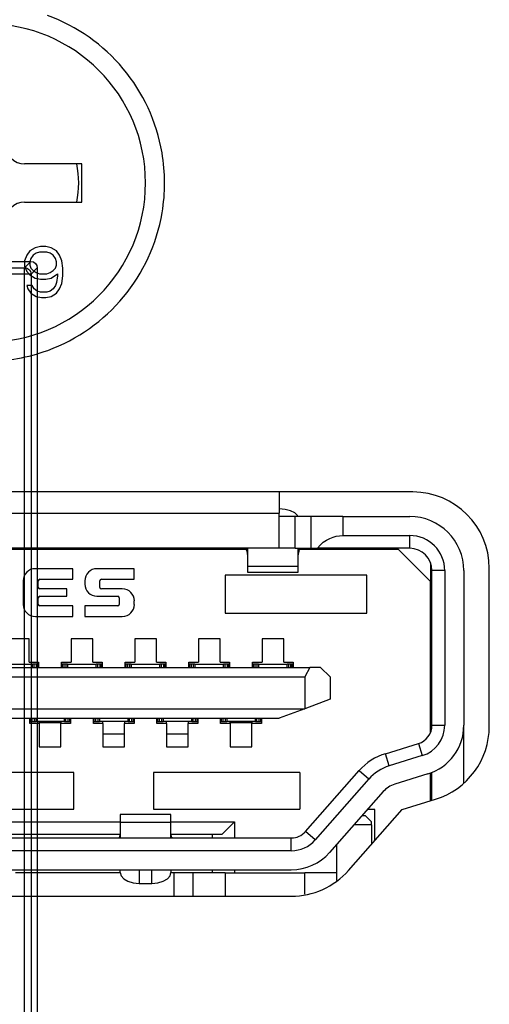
# Model space of a CAD drawing. Header units: millimetres. Extents: x 0 to 1524, y 0 to 1016.
# Tile 135 of 256: x 685.52 to 692.89, y 392.04 to 407.5. Entities that reach past the tile are written whole.
import ezdxf

# ---------------------------------------------------------------- set-up
doc = ezdxf.new("R2010")
doc.units = ezdxf.units.MM
doc.header["$LTSCALE"] = 83.82
doc.layers.get('0').update_dxf_attribs({"linetype": 'CONTINUOUS'})
doc.layers.add('02___PRT_ALL_AXES', color=7, linetype='CONTINUOUS')
doc.layers.add('03___PRT_ALL_CURVES', color=7, linetype='CONTINUOUS')

msp = doc.modelspace()

# ---------------------------------------------------------------- linework, layer by layer
at = {"color": 7, "linetype": 'CONTINUOUS'}
for p, q in [((686.494, 405.24), (685.594, 405.24)), ((686.494, 404.64), (686.494, 405.24)), ((685.594, 404.64), (686.494, 404.64)), ((689.594, 400.087), (689.594, 399.752)), ((680.394, 399.752), (689.594, 399.752)), ((689.594, 399.702), (689.594, 399.752)), ((689.594, 399.202), (689.594, 399.702)), ((689.844, 399.702), (689.594, 399.702)), ((690.094, 399.702), (689.844, 399.702)), ((689.844, 399.202), (689.844, 399.702)), ((690.594, 399.702), (690.094, 399.702)), ((690.094, 399.202), (690.094, 399.702)), ((690.094, 399.202), (690.094, 399.702)), ((690.594, 399.702), (691.644, 399.702)), ((690.594, 399.702), (690.594, 399.402)), ((690.594, 399.402), (691.644, 399.402)), ((691.644, 399.202), (691.644, 399.402)), ((688.494, 399.202), (681.494, 399.202)), ((688.494, 399.182), (681.494, 399.182)), ((689.594, 399.202), (688.494, 399.202)), ((688.878, 399.182), (688.494, 399.182)), ((689.06, 399.182), (688.878, 399.182)), ((689.075, 399.182), (689.06, 399.182)), ((689.083, 399.202), (689.083, 399.155)), ((689.083, 399.155), (689.094, 399.085)), ((689.094, 399.202), (689.094, 398.921)), ((689.844, 399.202), (689.594, 399.202)), ((689.844, 399.202), (690.094, 399.202)), ((689.894, 398.921), (689.894, 399.202)), ((689.894, 399.085), (689.906, 399.155)), ((689.906, 399.155), (689.906, 399.202)), ((689.929, 399.182), (689.914, 399.182)), ((690.094, 399.182), (689.929, 399.182)), ((690.094, 399.202), (690.194, 399.202)), ((690.111, 399.182), (690.094, 399.182)), ((690.194, 399.182), (690.111, 399.182)), ((691.644, 399.202), (690.194, 399.202)), ((690.494, 399.182), (690.194, 399.182)), ((690.494, 399.182), (690.494, 399.202)), ((691.469, 399.182), (690.494, 399.182)), ((691.469, 399.182), (691.969, 398.682)), ((686.351, 398.882), (685.763, 398.882)), ((686.351, 398.715), (686.351, 398.882)), ((687.318, 398.882), (686.731, 398.882)), ((687.318, 398.715), (687.318, 398.882)), ((689.094, 398.921), (689.094, 398.827)), ((689.094, 398.921), (689.894, 398.921)), ((689.894, 398.827), (689.894, 398.921)), ((691.969, 398.974), (691.969, 398.682)), ((691.994, 396.423), (691.994, 398.852)), ((692.194, 398.852), (691.994, 398.852)), ((692.194, 398.852), (692.194, 396.423)), ((692.494, 398.852), (692.494, 396.423)), ((685.573, 398.692), (685.573, 398.321)), ((685.809, 398.588), (685.809, 398.692)), ((685.832, 398.715), (686.351, 398.715)), ((686.541, 398.692), (686.541, 398.639)), ((686.777, 398.588), (686.777, 398.692)), ((686.8, 398.715), (687.318, 398.715)), ((690.969, 398.782), (688.744, 398.782)), ((688.744, 398.782), (688.744, 398.182)), ((689.094, 398.827), (689.894, 398.827)), ((690.969, 398.182), (690.969, 398.782)), ((686.258, 398.565), (685.832, 398.565)), ((686.258, 398.449), (686.258, 398.565)), ((687.129, 398.565), (686.8, 398.565)), ((691.969, 396.31), (691.969, 398.682)), ((685.809, 398.321), (685.809, 398.426)), ((685.832, 398.449), (686.258, 398.449)), ((686.731, 398.449), (687.059, 398.449)), ((687.082, 398.426), (687.082, 398.321)), ((686.351, 398.298), (685.832, 398.298)), ((686.351, 398.132), (686.351, 398.298)), ((687.059, 398.298), (686.541, 398.298)), ((686.541, 398.298), (686.541, 398.132)), ((687.318, 398.321), (687.318, 398.375)), ((685.763, 398.132), (686.351, 398.132)), ((686.541, 398.132), (687.129, 398.132)), ((688.744, 398.182), (690.969, 398.182)), ((691.969, 398.032), (691.994, 398.032)), ((685.664, 397.782), (685.324, 397.782)), ((685.664, 397.412), (685.664, 397.782)), ((686.664, 397.782), (686.324, 397.782)), ((686.324, 397.782), (686.324, 397.412)), ((686.664, 397.412), (686.664, 397.782)), ((687.664, 397.782), (687.324, 397.782)), ((687.324, 397.782), (687.324, 397.412)), ((687.664, 397.412), (687.664, 397.782)), ((688.664, 397.782), (688.324, 397.782)), ((688.324, 397.782), (688.324, 397.412)), ((688.664, 397.412), (688.664, 397.782)), ((689.664, 397.782), (689.324, 397.782)), ((689.324, 397.782), (689.324, 397.412)), ((689.664, 397.412), (689.664, 397.782)), ((691.994, 397.532), (691.969, 397.532)), ((691.994, 397.532), (691.969, 397.532)), ((691.994, 397.527), (691.969, 397.527)), ((679.914, 397.332), (690.074, 397.332)), ((685.269, 397.382), (685.719, 397.382)), ((685.664, 397.412), (685.814, 397.412)), ((685.739, 397.382), (685.719, 397.382)), ((685.719, 397.332), (685.719, 397.382)), ((685.769, 397.382), (685.739, 397.382)), ((685.739, 397.382), (685.739, 397.332)), ((685.779, 397.382), (685.769, 397.382)), ((685.799, 397.382), (685.779, 397.382)), ((685.779, 397.332), (685.779, 397.382)), ((685.805, 397.382), (685.799, 397.382)), ((685.799, 397.382), (685.799, 397.332)), ((685.814, 397.382), (685.805, 397.382)), ((685.805, 397.382), (685.805, 397.332)), ((685.814, 397.412), (685.814, 397.332)), ((686.174, 397.332), (686.174, 397.412)), ((686.174, 397.412), (686.324, 397.412)), ((686.184, 397.382), (686.174, 397.382)), ((686.189, 397.382), (686.184, 397.382)), ((686.184, 397.332), (686.184, 397.382)), ((686.189, 397.332), (686.189, 397.382)), ((686.209, 397.382), (686.189, 397.382)), ((686.189, 397.332), (686.189, 397.382)), ((686.219, 397.382), (686.209, 397.382)), ((686.209, 397.382), (686.209, 397.332)), ((686.249, 397.382), (686.219, 397.382)), ((686.269, 397.382), (686.249, 397.382)), ((686.249, 397.332), (686.249, 397.382)), ((686.269, 397.382), (686.719, 397.382)), ((686.269, 397.382), (686.269, 397.332)), ((686.664, 397.412), (686.814, 397.412)), ((686.739, 397.382), (686.719, 397.382)), ((686.719, 397.332), (686.719, 397.382)), ((686.769, 397.382), (686.739, 397.382)), ((686.739, 397.382), (686.739, 397.332)), ((686.779, 397.382), (686.769, 397.382)), ((686.799, 397.382), (686.779, 397.382)), ((686.779, 397.332), (686.779, 397.382)), ((686.805, 397.382), (686.799, 397.382)), ((686.799, 397.332), (686.799, 397.382)), ((686.799, 397.382), (686.799, 397.332)), ((686.814, 397.382), (686.805, 397.382)), ((686.805, 397.382), (686.805, 397.332)), ((686.814, 397.412), (686.814, 397.332)), ((687.174, 397.412), (687.324, 397.412)), ((687.174, 397.332), (687.174, 397.412)), ((687.184, 397.382), (687.174, 397.382)), ((687.189, 397.382), (687.184, 397.382)), ((687.184, 397.332), (687.184, 397.382)), ((687.189, 397.332), (687.189, 397.382)), ((687.209, 397.382), (687.189, 397.382)), ((687.189, 397.332), (687.189, 397.382)), ((687.219, 397.382), (687.209, 397.382)), ((687.209, 397.382), (687.209, 397.332)), ((687.249, 397.382), (687.219, 397.382)), ((687.269, 397.382), (687.249, 397.382)), ((687.249, 397.332), (687.249, 397.382)), ((687.269, 397.382), (687.719, 397.382)), ((687.269, 397.382), (687.269, 397.332)), ((687.664, 397.412), (687.814, 397.412)), ((687.739, 397.382), (687.719, 397.382)), ((687.719, 397.332), (687.719, 397.382)), ((687.769, 397.382), (687.739, 397.382)), ((687.739, 397.382), (687.739, 397.332)), ((687.779, 397.382), (687.769, 397.382)), ((687.799, 397.382), (687.779, 397.382)), ((687.779, 397.332), (687.779, 397.382)), ((687.799, 397.332), (687.799, 397.382)), ((687.805, 397.382), (687.799, 397.382)), ((687.799, 397.382), (687.799, 397.332)), ((687.814, 397.382), (687.805, 397.382)), ((687.805, 397.382), (687.805, 397.332)), ((687.814, 397.412), (687.814, 397.332)), ((688.174, 397.412), (688.324, 397.412)), ((688.174, 397.332), (688.174, 397.412)), ((688.184, 397.382), (688.174, 397.382)), ((688.189, 397.382), (688.184, 397.382)), ((688.184, 397.332), (688.184, 397.382)), ((688.189, 397.332), (688.189, 397.382)), ((688.209, 397.382), (688.189, 397.382)), ((688.189, 397.332), (688.189, 397.382)), ((688.219, 397.382), (688.209, 397.382)), ((688.209, 397.382), (688.209, 397.332)), ((688.249, 397.382), (688.219, 397.382)), ((688.269, 397.382), (688.249, 397.382)), ((688.249, 397.332), (688.249, 397.382)), ((688.269, 397.382), (688.719, 397.382)), ((688.269, 397.382), (688.269, 397.332)), ((688.664, 397.412), (688.814, 397.412)), ((688.739, 397.382), (688.719, 397.382)), ((688.719, 397.332), (688.719, 397.382)), ((688.769, 397.382), (688.739, 397.382)), ((688.739, 397.382), (688.739, 397.332)), ((688.779, 397.382), (688.769, 397.382)), ((688.799, 397.382), (688.779, 397.382)), ((688.779, 397.332), (688.779, 397.382)), ((688.805, 397.382), (688.799, 397.382)), ((688.799, 397.382), (688.799, 397.332)), ((688.814, 397.382), (688.805, 397.382)), ((688.805, 397.382), (688.805, 397.332)), ((688.814, 397.412), (688.814, 397.332)), ((689.174, 397.412), (689.324, 397.412)), ((689.174, 397.332), (689.174, 397.412)), ((689.184, 397.382), (689.174, 397.382)), ((689.189, 397.382), (689.184, 397.382)), ((689.184, 397.332), (689.184, 397.382)), ((689.189, 397.332), (689.189, 397.382)), ((689.209, 397.382), (689.189, 397.382)), ((689.189, 397.332), (689.189, 397.382)), ((689.219, 397.382), (689.209, 397.382)), ((689.209, 397.382), (689.209, 397.332)), ((689.249, 397.382), (689.219, 397.382)), ((689.269, 397.382), (689.249, 397.382)), ((689.249, 397.332), (689.249, 397.382)), ((689.269, 397.382), (689.719, 397.382)), ((689.269, 397.382), (689.269, 397.332)), ((689.664, 397.412), (689.814, 397.412)), ((689.739, 397.382), (689.719, 397.382)), ((689.719, 397.332), (689.719, 397.382)), ((689.769, 397.382), (689.739, 397.382)), ((689.739, 397.382), (689.739, 397.332)), ((689.779, 397.382), (689.769, 397.382)), ((689.799, 397.382), (689.779, 397.382)), ((689.779, 397.332), (689.779, 397.382)), ((689.805, 397.382), (689.799, 397.382)), ((689.799, 397.332), (689.799, 397.382)), ((689.799, 397.382), (689.799, 397.332)), ((689.814, 397.382), (689.805, 397.382)), ((689.805, 397.382), (689.805, 397.332)), ((689.814, 397.412), (689.814, 397.332)), ((690.074, 397.332), (689.994, 397.182)), ((690.244, 397.332), (690.074, 397.332)), ((690.394, 397.182), (690.244, 397.332)), ((679.994, 397.182), (689.994, 397.182)), ((689.994, 397.182), (689.994, 396.682)), ((690.394, 397.182), (690.394, 396.832)), ((679.994, 396.682), (689.994, 396.682)), ((689.994, 396.682), (689.594, 396.532)), ((690.394, 396.832), (689.994, 396.682)), ((691.969, 396.702), (691.994, 396.702)), ((680.394, 396.532), (689.594, 396.532)), ((685.674, 396.452), (685.674, 396.532)), ((685.684, 396.482), (685.684, 396.532)), ((685.689, 396.482), (685.689, 396.532)), ((685.709, 396.532), (685.709, 396.482)), ((685.749, 396.482), (685.749, 396.532)), ((685.769, 396.532), (685.769, 396.482)), ((686.219, 396.482), (686.219, 396.532)), ((686.239, 396.532), (686.239, 396.482)), ((686.279, 396.482), (686.279, 396.532)), ((686.299, 396.532), (686.299, 396.482)), ((686.299, 396.532), (686.299, 396.482)), ((686.305, 396.532), (686.305, 396.482)), ((686.314, 396.532), (686.314, 396.452)), ((686.674, 396.452), (686.674, 396.532)), ((686.684, 396.482), (686.684, 396.532)), ((686.689, 396.482), (686.689, 396.532)), ((686.709, 396.532), (686.709, 396.482)), ((686.749, 396.482), (686.749, 396.532)), ((686.769, 396.532), (686.769, 396.482)), ((687.219, 396.482), (687.219, 396.532)), ((687.239, 396.532), (687.239, 396.482)), ((687.279, 396.482), (687.279, 396.532)), ((687.299, 396.532), (687.299, 396.482)), ((687.299, 396.532), (687.299, 396.482)), ((687.305, 396.532), (687.305, 396.482)), ((687.314, 396.532), (687.314, 396.452)), ((687.674, 396.452), (687.674, 396.532)), ((687.684, 396.482), (687.684, 396.532)), ((687.689, 396.482), (687.689, 396.532)), ((687.709, 396.532), (687.709, 396.482)), ((687.749, 396.482), (687.749, 396.532)), ((687.769, 396.532), (687.769, 396.482)), ((688.219, 396.482), (688.219, 396.532)), ((688.239, 396.532), (688.239, 396.482)), ((688.279, 396.482), (688.279, 396.532)), ((688.299, 396.532), (688.299, 396.482)), ((688.299, 396.532), (688.299, 396.482)), ((688.305, 396.532), (688.305, 396.482)), ((688.314, 396.532), (688.314, 396.452)), ((688.674, 396.452), (688.674, 396.532)), ((688.684, 396.482), (688.684, 396.532)), ((688.689, 396.482), (688.689, 396.532)), ((688.709, 396.532), (688.709, 396.482)), ((688.749, 396.482), (688.749, 396.532)), ((688.769, 396.532), (688.769, 396.482)), ((689.219, 396.482), (689.219, 396.532)), ((689.239, 396.532), (689.239, 396.482)), ((689.279, 396.482), (689.279, 396.532)), ((689.299, 396.532), (689.299, 396.482)), ((689.299, 396.532), (689.299, 396.482)), ((689.305, 396.532), (689.305, 396.482)), ((689.314, 396.532), (689.314, 396.452)), ((685.674, 396.482), (685.684, 396.482)), ((685.824, 396.452), (685.674, 396.452)), ((685.684, 396.482), (685.689, 396.482)), ((685.689, 396.482), (685.709, 396.482)), ((685.709, 396.482), (685.719, 396.482)), ((685.719, 396.482), (685.749, 396.482)), ((685.749, 396.482), (685.769, 396.482)), ((686.219, 396.482), (685.769, 396.482)), ((685.819, 396.482), (685.819, 396.463)), ((685.819, 396.463), (685.819, 396.452)), ((686.169, 396.463), (685.819, 396.463)), ((685.824, 396.452), (685.824, 396.082)), ((686.164, 396.082), (686.164, 396.452)), ((686.314, 396.452), (686.164, 396.452)), ((686.169, 396.463), (686.169, 396.482)), ((686.169, 396.452), (686.169, 396.463)), ((686.219, 396.482), (686.239, 396.482)), ((686.239, 396.482), (686.269, 396.482)), ((686.269, 396.482), (686.279, 396.482)), ((686.279, 396.482), (686.299, 396.482)), ((686.299, 396.482), (686.305, 396.482)), ((686.305, 396.482), (686.314, 396.482)), ((686.674, 396.482), (686.684, 396.482)), ((686.824, 396.452), (686.674, 396.452)), ((686.684, 396.482), (686.689, 396.482)), ((686.689, 396.482), (686.709, 396.482)), ((686.709, 396.482), (686.719, 396.482)), ((686.719, 396.482), (686.749, 396.482)), ((686.749, 396.482), (686.769, 396.482)), ((687.219, 396.482), (686.769, 396.482)), ((686.819, 396.482), (686.819, 396.452)), ((686.824, 396.452), (686.824, 396.082)), ((687.164, 396.082), (687.164, 396.452)), ((687.314, 396.452), (687.164, 396.452)), ((687.169, 396.455), (687.169, 396.482)), ((687.169, 396.452), (687.169, 396.455)), ((687.219, 396.482), (687.239, 396.482)), ((687.239, 396.482), (687.269, 396.482)), ((687.269, 396.482), (687.279, 396.482)), ((687.279, 396.482), (687.299, 396.482)), ((687.299, 396.482), (687.305, 396.482)), ((687.305, 396.482), (687.314, 396.482)), ((687.674, 396.482), (687.684, 396.482)), ((687.824, 396.452), (687.674, 396.452)), ((687.684, 396.482), (687.689, 396.482)), ((687.689, 396.482), (687.709, 396.482)), ((687.709, 396.482), (687.749, 396.482)), ((687.749, 396.482), (687.769, 396.482)), ((688.219, 396.482), (687.769, 396.482)), ((687.819, 396.482), (687.819, 396.452)), ((687.824, 396.452), (687.824, 396.082)), ((688.164, 396.082), (688.164, 396.452)), ((688.314, 396.452), (688.164, 396.452)), ((688.169, 396.455), (688.169, 396.482)), ((688.169, 396.452), (688.169, 396.455)), ((688.219, 396.482), (688.239, 396.482)), ((688.239, 396.482), (688.279, 396.482)), ((688.279, 396.482), (688.299, 396.482)), ((688.299, 396.482), (688.305, 396.482)), ((688.305, 396.482), (688.314, 396.482)), ((688.674, 396.482), (688.684, 396.482)), ((688.824, 396.452), (688.674, 396.452)), ((688.684, 396.482), (688.689, 396.482)), ((688.689, 396.482), (688.709, 396.482)), ((688.709, 396.482), (688.719, 396.482)), ((688.719, 396.482), (688.749, 396.482)), ((688.749, 396.482), (688.769, 396.482)), ((689.219, 396.482), (688.769, 396.482)), ((688.819, 396.482), (688.819, 396.463)), ((688.819, 396.463), (688.819, 396.452)), ((689.169, 396.463), (688.819, 396.463)), ((688.824, 396.452), (688.824, 396.082)), ((689.164, 396.082), (689.164, 396.452)), ((689.314, 396.452), (689.164, 396.452)), ((689.169, 396.463), (689.169, 396.482)), ((689.169, 396.452), (689.169, 396.463)), ((689.219, 396.482), (689.239, 396.482)), ((689.239, 396.482), (689.269, 396.482)), ((689.269, 396.482), (689.279, 396.482)), ((689.279, 396.482), (689.299, 396.482)), ((689.299, 396.482), (689.305, 396.482)), ((689.305, 396.482), (689.314, 396.482)), ((691.994, 396.423), (692.194, 396.423)), ((692.494, 395.514), (692.494, 396.423)), ((687.164, 396.282), (686.824, 396.282)), ((688.164, 396.282), (687.824, 396.282)), ((685.824, 396.082), (686.164, 396.082)), ((686.824, 396.082), (687.164, 396.082)), ((687.824, 396.082), (688.164, 396.082)), ((688.824, 396.082), (689.164, 396.082)), ((691.262, 395.976), (691.783, 396.136)), ((691.783, 396.136), (691.841, 395.945)), ((691.321, 395.785), (691.262, 395.976)), ((691.841, 395.945), (691.321, 395.785)), ((686.369, 395.682), (683.619, 395.682)), ((686.369, 395.107), (686.369, 395.682)), ((689.919, 395.682), (687.619, 395.682)), ((687.619, 395.682), (687.619, 395.107)), ((689.919, 395.682), (689.919, 395.107)), ((690.009, 394.753), (690.851, 395.711)), ((690.851, 395.711), (691.002, 395.579)), ((691.93, 395.659), (691.409, 395.499)), ((691.969, 395.235), (691.969, 395.676)), ((691.994, 395.243), (691.994, 395.686)), ((691.002, 395.579), (690.159, 394.621)), ((691.227, 395.38), (690.384, 394.423)), ((683.619, 395.107), (686.369, 395.107)), ((687.094, 395.023), (687.094, 394.896)), ((687.894, 395.023), (687.094, 395.023)), ((687.619, 395.107), (689.919, 395.107)), ((687.894, 394.896), (687.894, 395.023)), ((690.898, 395.007), (690.944, 395.007)), ((690.944, 395.007), (691.044, 394.907)), ((691.094, 395.097), (690.977, 395.097)), ((691.094, 394.609), (691.094, 395.097)), ((682.894, 394.907), (687.094, 394.907)), ((687.094, 394.896), (687.094, 394.652)), ((687.894, 394.896), (687.094, 394.896)), ((687.894, 394.907), (688.894, 394.907)), ((687.894, 394.701), (687.894, 394.896)), ((688.694, 394.707), (688.894, 394.907)), ((688.894, 394.907), (688.894, 394.652)), ((691.044, 394.857), (690.766, 394.857)), ((691.044, 394.857), (691.044, 394.907)), ((691.044, 394.857), (691.044, 394.553)), ((687.094, 394.707), (682.894, 394.707)), ((688.694, 394.707), (687.894, 394.707)), ((687.894, 394.652), (687.894, 394.701)), ((688.544, 394.652), (688.544, 394.707)), ((690.159, 394.621), (690.009, 394.753)), ((684.999, 394.652), (686.494, 394.652)), ((686.494, 394.652), (688.494, 394.652)), ((688.494, 394.652), (689.784, 394.652)), ((689.784, 394.452), (689.784, 394.652)), ((690.494, 394.548), (690.494, 394.107)), ((689.784, 394.452), (684.999, 394.452)), ((684.999, 394.152), (689.784, 394.152)), ((685.695, 394.107), (685.451, 394.107)), ((687.094, 394.107), (685.695, 394.107)), ((685.695, 394.107), (685.695, 393.737)), ((687.094, 394.111), (687.094, 394.152)), ((687.394, 394.152), (687.394, 393.939)), ((687.594, 393.939), (687.594, 394.152)), ((687.894, 394.152), (687.894, 394.111)), ((687.894, 394.152), (687.894, 394.111)), ((687.944, 394.107), (687.894, 394.107)), ((688.244, 394.107), (687.944, 394.107)), ((687.944, 393.737), (687.944, 394.107)), ((688.244, 393.737), (688.244, 394.107)), ((688.744, 394.107), (688.244, 394.107)), ((688.244, 393.737), (688.244, 394.107)), ((688.544, 394.107), (688.544, 394.152)), ((688.744, 394.107), (689.994, 394.107)), ((688.744, 394.107), (688.744, 393.737)), ((688.894, 394.152), (688.894, 394.107)), ((690.494, 394.107), (689.994, 394.107)), ((689.994, 393.767), (689.994, 394.107)), ((690.494, 394.107), (690.494, 393.982)), ((690.494, 394.107), (690.494, 393.982)), ((687.394, 393.939), (687.594, 393.939))]:
    msp.add_line(p, q, dxfattribs=at)
at = {"color": 6, "linetype": 'CONTINUOUS'}
for p, q in [((672.494, 403.707), (685.694, 403.707)), ((685.694, 403.707), (685.595, 403.607)), ((672.594, 403.607), (685.595, 403.607)), ((685.595, 403.507), (672.594, 403.507)), ((685.595, 390.506), (685.595, 403.507)), ((685.695, 403.507), (685.794, 403.607)), ((685.695, 403.507), (685.695, 390.506)), ((685.794, 403.607), (685.794, 390.407))]:
    msp.add_line(p, q, dxfattribs=at)
for points in [[(685.694, 403.707), (685.733, 403.699), (685.765, 403.677), (685.787, 403.645), (685.794, 403.607)], [(685.595, 403.607), (685.617, 403.605), (685.638, 403.597), (685.657, 403.585), (685.673, 403.569), (685.685, 403.551), (685.692, 403.53), (685.695, 403.507)], [(685.595, 403.507), (685.595, 403.529), (685.595, 403.55), (685.595, 403.568), (685.595, 403.584), (685.595, 403.596), (685.595, 403.604), (685.595, 403.607)], [(685.695, 403.507), (685.692, 403.507), (685.684, 403.507), (685.672, 403.507), (685.657, 403.507), (685.638, 403.507), (685.617, 403.507), (685.595, 403.507)]]:
    msp.add_lwpolyline(points, dxfattribs=at)
at = {"color": 7, "linetype": 'CONTINUOUS'}
for points in [[(689.869, 399.727), (689.837, 399.759), (689.771, 399.792), (689.687, 399.813), (689.594, 399.821)], [(689.885, 399.702), (689.88, 399.717), (689.869, 399.727)], [(690.194, 399.202), (690.239, 399.253), (690.287, 399.296), (690.337, 399.331), (690.389, 399.357), (690.44, 399.377), (690.491, 399.391), (690.543, 399.399), (690.594, 399.402)], [(689.06, 399.202), (689.068, 399.196), (689.075, 399.181), (689.083, 399.155)], [(689.906, 399.155), (689.914, 399.181), (689.921, 399.196), (689.929, 399.202)], [(687.094, 394.701), (687.087, 394.674), (687.079, 394.657), (687.072, 394.652)], [(687.917, 394.652), (687.909, 394.657), (687.902, 394.674), (687.894, 394.701)], [(687.094, 394.111), (687.109, 394.057), (687.152, 394.009), (687.218, 393.972), (687.301, 393.947), (687.394, 393.939)], [(687.594, 393.939), (687.687, 393.947), (687.771, 393.972), (687.837, 394.009), (687.88, 394.057), (687.894, 394.111)]]:
    msp.add_lwpolyline(points, dxfattribs=at)
for centre, radius, start, end in [((684.994, 404.94), 2.8, 9.7349, 70.0038), ((685.594, 405.54), 0.3, 180, 270), ((684.994, 404.94), 2.8, 350.3983, 9.7349), ((684.994, 404.94), 1.45, 347.9958, 12.0063), ((685.594, 404.34), 0.3, 90, 180), ((684.994, 404.94), 2.8, 290.1317, 350.3983), ((684.994, 404.94), 2.8, 270, 290.1317), ((691.644, 398.852), 0.85, 0, 90), ((691.644, 398.852), 0.55, 0, 90), ((691.644, 398.852), 0.35, 0, 90), ((685.763, 398.692), 0.19, 90, 180), ((686.731, 398.692), 0.19, 90, 180), ((685.832, 398.692), 0.0231, 90, 180), ((686.8, 398.692), 0.0231, 90, 180), ((685.832, 398.588), 0.0231, 180, 270), ((686.731, 398.639), 0.19, 180, 270), ((686.8, 398.588), 0.0231, 180, 270), ((687.129, 398.375), 0.19, 0, 90), ((685.832, 398.426), 0.0231, 90, 180), ((687.059, 398.426), 0.0231, 0, 90), ((685.763, 398.321), 0.19, 180, 270), ((685.832, 398.321), 0.0231, 180, 270), ((687.059, 398.321), 0.0231, 270, 360), ((687.129, 398.321), 0.19, 270, 360), ((691.694, 396.423), 0.3, 287.1027, 360), ((691.694, 396.423), 0.5, 287.1027, 360), ((691.694, 396.423), 0.8, 287.1027, 360), ((691.527, 395.116), 0.9, 107.1027, 138.6522), ((691.527, 395.116), 0.7, 107.1027, 138.6522), ((691.527, 395.116), 0.4, 107.1027, 138.6522), ((689.784, 394.952), 0.3, 270, 318.6522), ((689.784, 394.952), 0.5, 270, 318.6522), ((689.784, 394.952), 0.8, 270, 318.6522)]:
    msp.add_arc(centre, radius, start, end, dxfattribs=at)
at = {"layer": '02___PRT_ALL_AXES', "color": 7, "linetype": 'CONTINUOUS'}
for p, q in [((691.694, 400.087), (678.294, 400.087)), ((692.894, 396.406), (692.894, 398.887)), ((691.525, 395.098), (692.049, 395.26)), ((690.683, 394.143), (691.525, 395.098)), ((680.206, 393.737), (689.783, 393.737))]:
    msp.add_line(p, q, dxfattribs=at)
for centre, radius, start, end in [((684.994, 404.94), 2.5, 0, 180), ((684.994, 404.94), 2.5, 180, 360), ((691.694, 398.887), 1.2, 0, 90), ((691.694, 396.406), 1.2, 287.2037, 360), ((689.783, 394.937), 1.2, 270, 318.598)]:
    msp.add_arc(centre, radius, start, end, dxfattribs=at)
at = {"layer": '03___PRT_ALL_CURVES', "color": 40, "linetype": 'CONTINUOUS'}
for p, q in [((685.628, 403.804), (685.594, 403.719)), ((685.678, 403.872), (685.628, 403.804)), ((685.761, 403.923), (685.678, 403.872)), ((685.728, 403.804), (685.694, 403.753)), ((685.778, 403.838), (685.728, 403.804)), ((685.844, 403.94), (685.761, 403.923)), ((685.828, 403.855), (685.778, 403.838)), ((685.944, 403.855), (685.828, 403.855)), ((685.928, 403.94), (685.844, 403.94)), ((686.011, 403.923), (685.928, 403.94)), ((685.994, 403.838), (685.944, 403.855)), ((686.044, 403.804), (685.994, 403.838)), ((686.094, 403.872), (686.011, 403.923)), ((686.078, 403.753), (686.044, 403.804)), ((686.144, 403.804), (686.094, 403.872)), ((686.178, 403.719), (686.144, 403.804)), ((685.594, 403.719), (685.594, 403.634)), ((685.694, 403.753), (685.678, 403.702)), ((685.678, 403.702), (685.678, 403.651)), ((685.678, 403.651), (685.694, 403.6)), ((686.094, 403.702), (686.078, 403.753)), ((686.078, 403.6), (686.094, 403.651)), ((686.094, 403.651), (686.094, 403.702)), ((686.194, 403.6), (686.178, 403.719)), ((685.594, 403.634), (685.628, 403.549)), ((685.628, 403.549), (685.678, 403.498)), ((685.678, 403.498), (685.761, 403.447)), ((685.694, 403.6), (685.728, 403.566)), ((685.728, 403.566), (685.778, 403.532)), ((685.778, 403.532), (685.828, 403.515)), ((685.828, 403.515), (685.944, 403.515)), ((685.944, 403.515), (685.994, 403.532)), ((685.994, 403.532), (686.044, 403.566)), ((686.011, 403.447), (686.111, 403.515)), ((686.044, 403.566), (686.078, 403.6)), ((686.111, 403.515), (686.111, 403.481)), ((686.194, 403.481), (686.194, 403.6)), ((685.761, 403.447), (685.844, 403.43)), ((685.844, 403.43), (685.928, 403.43)), ((685.928, 403.43), (686.011, 403.447)), ((686.094, 403.379), (686.078, 403.328)), ((686.111, 403.481), (686.094, 403.379)), ((686.144, 403.277), (686.178, 403.362)), ((686.178, 403.362), (686.194, 403.481)), ((685.711, 403.328), (685.628, 403.328)), ((685.628, 403.328), (685.644, 403.277)), ((685.644, 403.277), (685.694, 403.209)), ((685.694, 403.209), (685.778, 403.157)), ((685.744, 403.277), (685.711, 403.328)), ((685.794, 403.243), (685.744, 403.277)), ((685.844, 403.226), (685.794, 403.243)), ((685.944, 403.226), (685.844, 403.226)), ((685.994, 403.243), (685.944, 403.226)), ((686.044, 403.277), (685.994, 403.243)), ((686.011, 403.157), (686.094, 403.209)), ((686.078, 403.328), (686.044, 403.277)), ((686.094, 403.209), (686.144, 403.277)), ((685.778, 403.157), (685.861, 403.14)), ((685.861, 403.14), (685.928, 403.14)), ((685.928, 403.14), (686.011, 403.157))]:
    msp.add_line(p, q, dxfattribs=at)

doc.saveas('drawing.dxf')
